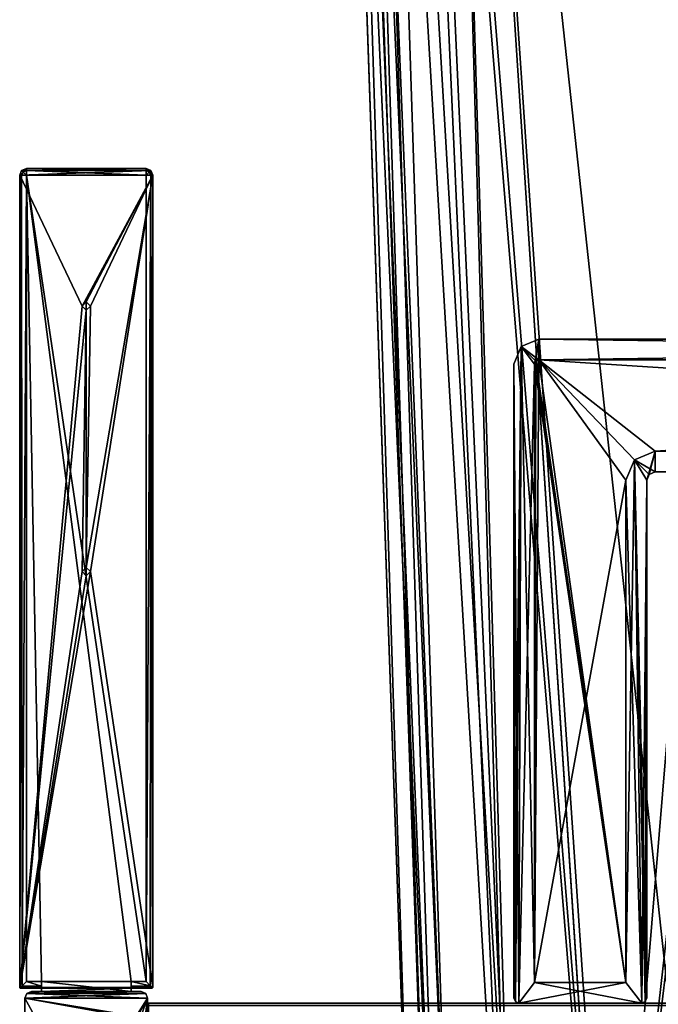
# Model space of a CAD drawing. Header units: millimetres. Extents: x -294 to 294, y -42 to 416.
# Tile 52 of 256: x -268 to -191, y 69 to 188. Entities that reach past the tile are written whole.
import ezdxf

# ---------------------------------------------------------------- set-up
doc = ezdxf.new("R2010")
doc.units = ezdxf.units.MM
doc.header["$LTSCALE"] = 65.185185
for name, color, linetype in [('11', 7, 'CONTINUOUS'), ('12', 7, 'CONTINUOUS'), ('1416', 7, 'CONTINUOUS'), ('1437', 7, 'CONTINUOUS'), ('1438', 7, 'CONTINUOUS'), ('1448', 7, 'CONTINUOUS'), ('1479', 7, 'CONTINUOUS'), ('1536', 7, 'CONTINUOUS'), ('1557', 7, 'CONTINUOUS'), ('1565', 7, 'CONTINUOUS'), ('1566', 7, 'CONTINUOUS'), ('1574', 7, 'CONTINUOUS'), ('18', 7, 'CONTINUOUS'), ('180', 7, 'CONTINUOUS'), ('181', 7, 'CONTINUOUS'), ('182', 7, 'CONTINUOUS'), ('183', 7, 'CONTINUOUS'), ('184', 7, 'CONTINUOUS'), ('185', 7, 'CONTINUOUS'), ('186', 7, 'CONTINUOUS'), ('187', 7, 'CONTINUOUS'), ('188', 7, 'CONTINUOUS'), ('189', 7, 'CONTINUOUS'), ('19', 7, 'CONTINUOUS'), ('190', 7, 'CONTINUOUS'), ('191', 7, 'CONTINUOUS'), ('192', 7, 'CONTINUOUS'), ('193', 7, 'CONTINUOUS'), ('194', 7, 'CONTINUOUS'), ('195', 7, 'CONTINUOUS'), ('196', 7, 'CONTINUOUS'), ('197', 7, 'CONTINUOUS'), ('198', 7, 'CONTINUOUS'), ('199', 7, 'CONTINUOUS'), ('20', 7, 'CONTINUOUS'), ('200', 7, 'CONTINUOUS'), ('201', 7, 'CONTINUOUS'), ('202', 7, 'CONTINUOUS'), ('207', 7, 'CONTINUOUS'), ('21', 7, 'CONTINUOUS'), ('22', 7, 'CONTINUOUS'), ('23', 7, 'CONTINUOUS'), ('24', 7, 'CONTINUOUS'), ('243', 7, 'CONTINUOUS'), ('245', 7, 'CONTINUOUS'), ('293', 7, 'CONTINUOUS'), ('294', 7, 'CONTINUOUS'), ('295', 7, 'CONTINUOUS'), ('296', 7, 'CONTINUOUS'), ('299', 7, 'CONTINUOUS'), ('300', 7, 'CONTINUOUS'), ('32', 7, 'CONTINUOUS'), ('33', 7, 'CONTINUOUS'), ('34', 7, 'CONTINUOUS'), ('35', 7, 'CONTINUOUS'), ('36', 7, 'CONTINUOUS'), ('37', 7, 'CONTINUOUS'), ('38', 7, 'CONTINUOUS'), ('39', 7, 'CONTINUOUS'), ('40', 7, 'CONTINUOUS'), ('46', 7, 'CONTINUOUS'), ('47', 7, 'CONTINUOUS'), ('48', 7, 'CONTINUOUS'), ('49', 7, 'CONTINUOUS'), ('50', 7, 'CONTINUOUS'), ('51', 7, 'CONTINUOUS'), ('52', 7, 'CONTINUOUS'), ('53', 7, 'CONTINUOUS'), ('54', 7, 'CONTINUOUS'), ('60', 7, 'CONTINUOUS'), ('61', 7, 'CONTINUOUS'), ('8', 7, 'CONTINUOUS'), ('9', 7, 'CONTINUOUS')]:
    doc.layers.add(name, color=color, linetype=linetype)

msp = doc.modelspace()

# ---------------------------------------------------------------- linework, layer by layer
at = {"layer": '11', "color": 250, "linetype": 'Continuous', "true_color": 0x404040}
for points in [[(-252, 69, -446), (-252, 69, -432.59), (252, 69, -432.59), (-252, 69, -446)], [(-252, 69, -446), (252, 69, -432.59), (252, 69, -446), (-252, 69, -446)]]:
    msp.add_3dface(points, dxfattribs=at)
at = {"layer": '12', "color": 250, "linetype": 'Continuous', "true_color": 0x404040}
for points in [[(-252, 68.71, -446.71), (-252, 69, -446), (252, 68.71, -446.71), (-252, 68.71, -446.71)], [(-252, 69, -446), (252, 69, -446), (252, 68.71, -446.71), (-252, 69, -446)]]:
    msp.add_3dface(points, dxfattribs=at)
at = {"layer": '1416', "linetype": 'Continuous'}
for points in [[(-38.16, 324, -331.45), (-216.84, 324, -331.45), (-198.19, 38.79, -321.49), (-38.16, 324, -331.45)], [(-197.43, 38.79, -321.49), (-38.16, 324, -331.45), (-198.19, 38.79, -321.49), (-197.43, 38.79, -321.49)], [(-38.16, 324, -331.45), (-197.43, 38.79, -321.49), (-57.57, 38.79, -321.49), (-38.16, 324, -331.45)]]:
    msp.add_3dface(points, dxfattribs=at)
at = {"layer": '1437', "linetype": 'Continuous'}
for points in [[(-216.84, 324, -15.55), (-38.16, 324, -15.55), (-56.81, 38.79, -25.51), (-216.84, 324, -15.55)], [(-198.19, 38.79, -25.51), (-216.84, 324, -15.55), (-197.43, 38.79, -25.51), (-198.19, 38.79, -25.51)], [(-197.43, 38.79, -25.51), (-216.84, 324, -15.55), (-57.57, 38.79, -25.51), (-197.43, 38.79, -25.51)], [(-57.57, 38.79, -25.51), (-216.84, 324, -15.55), (-56.81, 38.79, -25.51), (-57.57, 38.79, -25.51)]]:
    msp.add_3dface(points, dxfattribs=at)
at = {"layer": '1438', "linetype": 'Continuous'}
for points in [[(-228.45, 324, -27.16), (-227.57, 324, -22.71), (-218.49, 38.79, -45.81), (-228.45, 324, -27.16)], [(-227.57, 324, -22.71), (-225.06, 324, -18.95), (-215.77, 38.65, -35.66), (-227.57, 324, -22.71)], [(-218.49, 38.79, -45.81), (-227.57, 324, -22.71), (-215.77, 38.65, -35.66), (-218.49, 38.79, -45.81)], [(-225.06, 324, -18.95), (-221.29, 324, -16.43), (-208.34, 38.65, -28.23), (-225.06, 324, -18.95)], [(-215.77, 38.65, -35.66), (-225.06, 324, -18.95), (-208.34, 38.65, -28.23), (-215.77, 38.65, -35.66)], [(-221.29, 324, -16.43), (-216.84, 324, -15.55), (-208.34, 38.65, -28.23), (-221.29, 324, -16.43)], [(-216.84, 324, -15.55), (-198.19, 38.79, -25.51), (-208.34, 38.65, -28.23), (-216.84, 324, -15.55)]]:
    msp.add_3dface(points, dxfattribs=at)
at = {"layer": '1448', "linetype": 'Continuous'}
for points in [[(-228.45, 324, -319.84), (-228.45, 324, -27.16), (-218.49, 38.79, -45.81), (-228.45, 324, -319.84)], [(-228.45, 324, -319.84), (-218.49, 38.79, -45.81), (-218.49, 38.79, -46.57), (-228.45, 324, -319.84)], [(-228.45, 324, -319.84), (-218.49, 38.79, -46.57), (-218.49, 38.79, -300.43), (-228.45, 324, -319.84)], [(-218.49, 38.79, -301.19), (-228.45, 324, -319.84), (-218.49, 38.79, -300.43), (-218.49, 38.79, -301.19)]]:
    msp.add_3dface(points, dxfattribs=at)
at = {"layer": '1479', "linetype": 'Continuous'}
for points in [[(-227.57, 324, -324.28), (-228.45, 324, -319.84), (-215.77, 38.65, -311.34), (-227.57, 324, -324.28)], [(-228.45, 324, -319.84), (-218.49, 38.79, -301.19), (-215.77, 38.65, -311.34), (-228.45, 324, -319.84)], [(-225.06, 324, -328.05), (-227.57, 324, -324.28), (-215.77, 38.65, -311.34), (-225.06, 324, -328.05)], [(-221.28, 324, -330.57), (-225.06, 324, -328.05), (-208.34, 38.65, -318.77), (-221.28, 324, -330.57)], [(-225.06, 324, -328.05), (-215.77, 38.65, -311.34), (-208.34, 38.65, -318.77), (-225.06, 324, -328.05)], [(-216.84, 324, -331.45), (-221.28, 324, -330.57), (-198.19, 38.79, -321.49), (-216.84, 324, -331.45)], [(-198.19, 38.79, -321.49), (-221.28, 324, -330.57), (-208.34, 38.65, -318.77), (-198.19, 38.79, -321.49)]]:
    msp.add_3dface(points, dxfattribs=at)
at = {"layer": '1536', "linetype": 'Continuous'}
for points in [[(-171.25, 322, -13.62), (-216.71, 322, -13.62), (-196.63, 15, -24.34), (-171.25, 322, -13.62)], [(-171.25, 322, -13.62), (-196.63, 15, -24.34), (-171.25, 239, -16.51), (-171.25, 322, -13.62)], [(-183.49, 15, -24.34), (-38.29, 322, -13.62), (-196.63, 15, -24.34), (-183.49, 15, -24.34)], [(-196.63, 15, -24.34), (-38.29, 322, -13.62), (-83.75, 239, -16.51), (-196.63, 15, -24.34)], [(-171.25, 239, -16.51), (-196.63, 15, -24.34), (-169.75, 239, -16.51), (-171.25, 239, -16.51)], [(-169.75, 239, -16.51), (-196.63, 15, -24.34), (-85.25, 239, -16.51), (-169.75, 239, -16.51)], [(-85.25, 239, -16.51), (-196.63, 15, -24.34), (-83.75, 239, -16.51), (-85.25, 239, -16.51)]]:
    msp.add_3dface(points, dxfattribs=at)
at = {"layer": '1557', "linetype": 'Continuous'}
for points in [[(-216.71, 322, -333.38), (-171.25, 239, -330.49), (-58.37, 15, -322.66), (-216.71, 322, -333.38)], [(-196.63, 15, -322.66), (-216.71, 322, -333.38), (-183.49, 15, -322.66), (-196.63, 15, -322.66)], [(-183.49, 15, -322.66), (-216.71, 322, -333.38), (-71.51, 15, -322.66), (-183.49, 15, -322.66)], [(-71.51, 15, -322.66), (-216.71, 322, -333.38), (-58.37, 15, -322.66), (-71.51, 15, -322.66)]]:
    msp.add_3dface(points, dxfattribs=at)
at = {"layer": '1565', "linetype": 'Continuous'}
for points in [[(-230.38, 322, -319.71), (-229.35, 322, -324.95), (-219.66, 15, -299.63), (-230.38, 322, -319.71)], [(-229.35, 322, -324.95), (-226.39, 322, -329.38), (-216.58, 15, -311.15), (-229.35, 322, -324.95)], [(-219.66, 15, -299.63), (-229.35, 322, -324.95), (-216.58, 15, -311.15), (-219.66, 15, -299.63)], [(-226.39, 322, -329.38), (-221.95, 322, -332.34), (-208.16, 15, -319.58), (-226.39, 322, -329.38)], [(-216.58, 15, -311.15), (-226.39, 322, -329.38), (-208.16, 15, -319.58), (-216.58, 15, -311.15)], [(-221.95, 322, -332.34), (-216.71, 322, -333.38), (-208.16, 15, -319.58), (-221.95, 322, -332.34)], [(-216.71, 322, -333.38), (-196.63, 15, -322.66), (-208.16, 15, -319.58), (-216.71, 322, -333.38)]]:
    msp.add_3dface(points, dxfattribs=at)
at = {"layer": '1566', "linetype": 'Continuous'}
for points in [[(-230.38, 322, -27.29), (-227.49, 239, -72.75), (-219.66, 15, -60.51), (-230.38, 322, -27.29)], [(-219.66, 15, -47.37), (-230.38, 322, -27.29), (-219.66, 15, -60.51), (-219.66, 15, -47.37)], [(-230.38, 322, -274.25), (-230.38, 322, -319.71), (-219.66, 15, -299.63), (-230.38, 322, -274.25)], [(-230.38, 322, -274.25), (-219.66, 15, -299.63), (-227.49, 239, -274.25), (-230.38, 322, -274.25)], [(-227.49, 239, -74.25), (-219.66, 15, -299.63), (-227.49, 239, -72.75), (-227.49, 239, -74.25)], [(-219.66, 15, -299.63), (-227.49, 239, -74.25), (-227.49, 239, -272.75), (-219.66, 15, -299.63)], [(-227.49, 239, -72.75), (-219.66, 15, -299.63), (-219.66, 15, -286.49), (-227.49, 239, -72.75)], [(-227.49, 239, -274.25), (-219.66, 15, -299.63), (-227.49, 239, -272.75), (-227.49, 239, -274.25)], [(-219.66, 15, -60.51), (-227.49, 239, -72.75), (-219.66, 15, -286.49), (-219.66, 15, -60.51)]]:
    msp.add_3dface(points, dxfattribs=at)
at = {"layer": '1574', "linetype": 'Continuous'}
for points in [[(-229.35, 322, -22.06), (-230.38, 322, -27.29), (-216.58, 15, -35.84), (-229.35, 322, -22.06)], [(-230.38, 322, -27.29), (-219.66, 15, -47.37), (-216.58, 15, -35.84), (-230.38, 322, -27.29)], [(-226.39, 322, -17.62), (-229.35, 322, -22.06), (-216.58, 15, -35.84), (-226.39, 322, -17.62)], [(-221.95, 322, -14.65), (-226.39, 322, -17.62), (-208.16, 15, -27.42), (-221.95, 322, -14.65)], [(-208.16, 15, -27.42), (-226.39, 322, -17.62), (-216.58, 15, -35.84), (-208.16, 15, -27.42)], [(-216.71, 322, -13.62), (-221.95, 322, -14.65), (-196.63, 15, -24.34), (-216.71, 322, -13.62)], [(-196.63, 15, -24.34), (-221.95, 322, -14.65), (-208.16, 15, -27.42), (-196.63, 15, -24.34)]]:
    msp.add_3dface(points, dxfattribs=at)
at = {"layer": '18', "color": 250, "linetype": 'Continuous', "true_color": 0x404040}
for points in [[(-194.5, 132, -440.55), (-194.5, 132, -446.3), (-194.5, 71.5, -446.3), (-194.5, 132, -440.55)], [(-194.5, 71.5, -440.55), (-194.5, 132, -440.55), (-194.5, 71.5, -446.3), (-194.5, 71.5, -440.55)]]:
    msp.add_3dface(points, dxfattribs=at)
at = {"layer": '180', "color": 250, "linetype": 'Continuous', "true_color": 0x404040}
for points in [[(-267.28, 169.33), (-267.51, 168.76), (-251.72, 169.33), (-267.28, 169.33)], [(-251.72, 169.33), (-267.51, 168.76), (-251.49, 168.76), (-251.72, 169.33)], [(-267.51, 168.76), (-267.51, 70.9), (-260, 153), (-267.51, 168.76)], [(-251.49, 168.76), (-267.51, 168.76), (-260, 153), (-251.49, 168.76)], [(-266.71, 169.56), (-267.28, 169.33), (-252.29, 169.56), (-266.71, 169.56)], [(-252.29, 169.56), (-267.28, 169.33), (-251.72, 169.33), (-252.29, 169.56)], [(-259.5, 153.5), (-251.49, 168.76), (-260, 153), (-259.5, 153.5)], [(-259, 153), (-251.49, 168.76), (-259.5, 153.5), (-259, 153)], [(-251.49, 168.76), (-259, 153), (-259.5, 121.5), (-251.49, 168.76)], [(-259, 121), (-251.49, 168.76), (-259.5, 121.5), (-259, 121)], [(-251.49, 70.9), (-251.49, 168.76), (-259, 121), (-251.49, 70.9)], [(-260, 153), (-267.51, 70.9), (-259.5, 152.5), (-260, 153)], [(-259.5, 152.5), (-267.51, 70.9), (-260, 121), (-259.5, 152.5)], [(-259.5, 121.5), (-259.5, 152.5), (-260, 121), (-259.5, 121.5)], [(-259, 153), (-259.5, 152.5), (-259.5, 121.5), (-259, 153)], [(-267.51, 70.9), (-251.49, 70.9), (-259, 121), (-267.51, 70.9)], [(-267.51, 70.9), (-259, 121), (-259.5, 120.5), (-267.51, 70.9)], [(-260, 121), (-267.51, 70.9), (-259.5, 120.5), (-260, 121)], [(-267.51, 70.9), (-267.48, 70.83), (-251.49, 70.9), (-267.51, 70.9)], [(-251.49, 70.9), (-267.48, 70.83), (-251.52, 70.83), (-251.49, 70.9)], [(-267.48, 70.83), (-267.41, 70.8), (-251.52, 70.83), (-267.48, 70.83)], [(-267.41, 70.8), (-264.9, 70.8), (-251.52, 70.83), (-267.41, 70.8)], [(-252.1, 69.6), (-252.33, 70.17), (-266.9, 69.6), (-252.1, 69.6)], [(-266.9, 69.6), (-252.33, 70.17), (-266.67, 70.17), (-266.9, 69.6)], [(-264.9, 70.4), (-266.1, 70.4), (-266.67, 70.17), (-264.9, 70.4)], [(-254.1, 70.4), (-264.9, 70.4), (-266.67, 70.17), (-254.1, 70.4)], [(-252.9, 70.4), (-254.1, 70.4), (-266.67, 70.17), (-252.9, 70.4)], [(-252.33, 70.17), (-252.9, 70.4), (-266.67, 70.17), (-252.33, 70.17)], [(-251.52, 70.83), (-264.9, 70.8), (-254.1, 70.8), (-251.52, 70.83)], [(-264.9, 70.8), (-264.9, 70.4), (-254.1, 70.8), (-264.9, 70.8)], [(-254.1, 70.8), (-264.9, 70.4), (-254.1, 70.4), (-254.1, 70.8)], [(-251.59, 70.8), (-251.52, 70.83), (-254.1, 70.8), (-251.59, 70.8)], [(-266.9, 28.8), (-252.1, 69.6), (-259, 57), (-266.9, 28.8)], [(-252.1, 69.6), (-266.9, 28.8), (-259.5, 7.5), (-252.1, 69.6)], [(-252.1, 69.6), (-266.9, 69.6), (-260, 57), (-252.1, 69.6)], [(-266.9, 69.6), (-266.9, 28.8), (-260, 57), (-266.9, 69.6)], [(-259.5, 57.5), (-252.1, 69.6), (-260, 57), (-259.5, 57.5)], [(-259, 57), (-252.1, 69.6), (-259.5, 57.5), (-259, 57)], [(-259, 7), (-252.1, 69.6), (-259.5, 7.5), (-259, 7)], [(-252.6, 5.82), (-252.1, 69.6), (-259, 7), (-252.6, 5.82)], [(-252.1, 5.82), (-252.1, 69.6), (-252.6, 5.82), (-252.1, 5.82)]]:
    msp.add_3dface(points, dxfattribs=at)
at = {"layer": '181', "color": 250, "linetype": 'Continuous', "true_color": 0x404040}
for points in [[(-266.1, 70.4), (-264.9, 70.4), (-264.9, 70.4, -18.5), (-266.1, 70.4)], [(-266.1, 70.4), (-264.9, 70.4, -18.5), (-252.9, 70.4, -447), (-266.1, 70.4)], [(-266.1, 70.4, -447), (-266.1, 70.4), (-252.9, 70.4, -447), (-266.1, 70.4, -447)], [(-264.9, 70.4, -18.5), (-254.1, 70.4, -18.5), (-252.9, 70.4, -447), (-264.9, 70.4, -18.5)], [(-254.1, 70.4), (-252.9, 70.4), (-252.9, 70.4, -447), (-254.1, 70.4)], [(-254.1, 70.4, -18.5), (-254.1, 70.4), (-252.9, 70.4, -447), (-254.1, 70.4, -18.5)]]:
    msp.add_3dface(points, dxfattribs=at)
at = {"layer": '182', "color": 250, "linetype": 'Continuous', "true_color": 0x404040}
for points in [[(-254.1, 71.6, -18.5), (-264.9, 71.6, -18.5), (-266.71, 168.76, -18.5), (-254.1, 71.6, -18.5)], [(-266.71, 168.76, -18.5), (-264.9, 71.6, -18.5), (-266.71, 71.6, -18.5), (-266.71, 168.76, -18.5)], [(-252.29, 71.6, -18.5), (-254.1, 71.6, -18.5), (-266.71, 168.76, -18.5), (-252.29, 71.6, -18.5)], [(-252.29, 168.76, -18.5), (-252.29, 71.6, -18.5), (-266.71, 168.76, -18.5), (-252.29, 168.76, -18.5)], [(-254.1, 70.4, -18.5), (-264.9, 70.4, -18.5), (-264.9, 71.6, -18.5), (-254.1, 70.4, -18.5)], [(-254.1, 70.4, -18.5), (-264.9, 71.6, -18.5), (-254.1, 71.6, -18.5), (-254.1, 70.4, -18.5)]]:
    msp.add_3dface(points, dxfattribs=at)
at = {"layer": '183', "color": 250, "linetype": 'Continuous', "true_color": 0x404040}
for points in [[(-267.22, 71.09, -18.31), (-266.71, 71.6, -18.5), (-264.9, 71.03, -18.27), (-267.22, 71.09, -18.31)], [(-266.71, 71.6, -18.5), (-264.9, 71.6, -18.5), (-264.9, 71.03, -18.27), (-266.71, 71.6, -18.5)], [(-267.48, 70.83, -17.91), (-267.22, 71.09, -18.31), (-264.9, 71.03, -18.27), (-267.48, 70.83, -17.91)], [(-264.9, 70.8, -17.7), (-267.48, 70.83, -17.91), (-264.9, 71.03, -18.27), (-264.9, 70.8, -17.7)], [(-267.45, 70.81, -17.81), (-267.48, 70.83, -17.91), (-264.9, 70.8, -17.7), (-267.45, 70.81, -17.81)], [(-267.41, 70.8, -17.7), (-267.45, 70.81, -17.81), (-264.9, 70.8, -17.7), (-267.41, 70.8, -17.7)]]:
    msp.add_3dface(points, dxfattribs=at)
at = {"layer": '184', "color": 250, "linetype": 'Continuous', "true_color": 0x404040}
for points in [[(-267.51, 168.76, -17.7), (-267.28, 168.76, -18.27), (-267.51, 70.9, -17.7), (-267.51, 168.76, -17.7)], [(-267.51, 70.9, -17.7), (-267.28, 168.76, -18.27), (-267.5, 70.86, -17.81), (-267.51, 70.9, -17.7)], [(-267.28, 168.76, -18.27), (-267.48, 70.83, -17.91), (-267.5, 70.86, -17.81), (-267.28, 168.76, -18.27)], [(-267.22, 71.09, -18.31), (-267.48, 70.83, -17.91), (-267.28, 168.76, -18.27), (-267.22, 71.09, -18.31)], [(-266.71, 168.76, -18.5), (-267.22, 71.09, -18.31), (-267.28, 168.76, -18.27), (-266.71, 168.76, -18.5)], [(-266.71, 168.76, -18.5), (-266.71, 71.6, -18.5), (-267.22, 71.09, -18.31), (-266.71, 168.76, -18.5)]]:
    msp.add_3dface(points, dxfattribs=at)
at = {"layer": '185', "color": 250, "linetype": 'Continuous', "true_color": 0x404040}
for points in [[(-267.48, 70.83), (-267.51, 70.9), (-267.5, 70.86, -17.81), (-267.48, 70.83)], [(-267.51, 70.9), (-267.51, 70.9, -17.7), (-267.5, 70.86, -17.81), (-267.51, 70.9)], [(-267.48, 70.83, -17.91), (-267.48, 70.83), (-267.5, 70.86, -17.81), (-267.48, 70.83, -17.91)], [(-267.41, 70.8), (-267.48, 70.83), (-267.41, 70.8, -17.7), (-267.41, 70.8)], [(-267.48, 70.83), (-267.48, 70.83, -17.91), (-267.45, 70.81, -17.81), (-267.48, 70.83)], [(-267.48, 70.83), (-267.45, 70.81, -17.81), (-267.41, 70.8, -17.7), (-267.48, 70.83)]]:
    msp.add_3dface(points, dxfattribs=at)
at = {"layer": '186', "color": 250, "linetype": 'Continuous', "true_color": 0x404040}
for points in [[(-267.51, 70.9), (-267.51, 168.76), (-267.51, 70.9, -17.7), (-267.51, 70.9)], [(-267.51, 168.76), (-267.51, 168.76, -17.7), (-267.51, 70.9, -17.7), (-267.51, 168.76)]]:
    msp.add_3dface(points, dxfattribs=at)
at = {"layer": '187', "color": 250, "linetype": 'Continuous', "true_color": 0x404040}
for points in [[(-267.51, 168.76), (-267.28, 169.33), (-267.51, 168.76, -17.7), (-267.51, 168.76)], [(-267.51, 168.76, -17.7), (-267.28, 169.33), (-267.28, 169.33, -17.7), (-267.51, 168.76, -17.7)], [(-267.28, 169.33), (-266.71, 169.56), (-267.28, 169.33, -17.7), (-267.28, 169.33)], [(-266.71, 169.56), (-266.71, 169.56, -17.7), (-267.28, 169.33, -17.7), (-266.71, 169.56)]]:
    msp.add_3dface(points, dxfattribs=at)
at = {"layer": '188', "color": 250, "linetype": 'Continuous', "true_color": 0x404040}
for points in [[(-266.71, 169.56), (-252.29, 169.56), (-252.29, 169.56, -17.7), (-266.71, 169.56)], [(-266.71, 169.56, -17.7), (-266.71, 169.56), (-252.29, 169.56, -17.7), (-266.71, 169.56, -17.7)]]:
    msp.add_3dface(points, dxfattribs=at)
at = {"layer": '189', "color": 250, "linetype": 'Continuous', "true_color": 0x404040}
for points in [[(-266.71, 169.56, -17.7), (-252.29, 169.56, -17.7), (-252.29, 169.33, -18.27), (-266.71, 169.56, -17.7)], [(-266.71, 169.56, -17.7), (-252.29, 169.33, -18.27), (-266.71, 169.33, -18.27), (-266.71, 169.56, -17.7)], [(-252.29, 168.76, -18.5), (-266.71, 168.76, -18.5), (-266.71, 169.33, -18.27), (-252.29, 168.76, -18.5)], [(-252.29, 169.33, -18.27), (-252.29, 168.76, -18.5), (-266.71, 169.33, -18.27), (-252.29, 169.33, -18.27)]]:
    msp.add_3dface(points, dxfattribs=at)
at = {"layer": '19', "color": 250, "linetype": 'Continuous', "true_color": 0x404040}
for points in [[(-207.12, 148.12, -446.3), (-205, 149, -446.3), (-205.5, 146, -446.3), (-207.12, 148.12, -446.3)], [(-205.5, 146, -446.3), (-205, 149, -446.3), (-205.35, 146.35, -446.3), (-205.5, 146, -446.3)], [(-205.35, 146.35, -446.3), (-205, 149, -446.3), (-205, 146.5, -446.3), (-205.35, 146.35, -446.3)], [(-205, 149, -446.3), (-20, 149, -446.3), (-205, 146.5, -446.3), (-205, 149, -446.3)], [(-205, 146.5, -446.3), (-20, 149, -446.3), (-20, 146.5, -446.3), (-205, 146.5, -446.3)], [(-207.82, 69.18, -446.3), (-208, 69.6, -446.3), (-207.12, 148.12, -446.3), (-207.82, 69.18, -446.3)], [(-207.12, 148.12, -446.3), (-208, 69.6, -446.3), (-208, 146, -446.3), (-207.12, 148.12, -446.3)], [(-207.4, 69, -446.3), (-207.82, 69.18, -446.3), (-207.12, 148.12, -446.3), (-207.4, 69, -446.3)], [(-207.4, 69, -446.3), (-207.12, 148.12, -446.3), (-205.5, 146, -446.3), (-207.4, 69, -446.3)], [(-205.5, 71.5, -446.3), (-207.4, 69, -446.3), (-205.5, 146, -446.3), (-205.5, 71.5, -446.3)], [(-191, 135.5, -446.3), (-192, 132, -446.3), (-193.47, 134.47, -446.3), (-191, 135.5, -446.3)], [(-191.71, 132.71, -446.3), (-192, 132, -446.3), (-191, 135.5, -446.3), (-191.71, 132.71, -446.3)], [(-191, 133, -446.3), (-191.71, 132.71, -446.3), (-191, 135.5, -446.3), (-191, 133, -446.3)], [(-34, 133, -446.3), (-191, 133, -446.3), (-34, 135.5, -446.3), (-34, 133, -446.3)], [(-34, 135.5, -446.3), (-191, 133, -446.3), (-191, 135.5, -446.3), (-34, 135.5, -446.3)], [(-194.5, 71.5, -446.3), (-194.5, 132, -446.3), (-193.47, 134.47, -446.3), (-194.5, 71.5, -446.3)], [(-192.6, 69, -446.3), (-194.5, 71.5, -446.3), (-193.47, 134.47, -446.3), (-192.6, 69, -446.3)], [(-192, 132, -446.3), (-192.6, 69, -446.3), (-193.47, 134.47, -446.3), (-192, 132, -446.3)], [(-192.18, 69.18, -446.3), (-192.6, 69, -446.3), (-192, 132, -446.3), (-192.18, 69.18, -446.3)], [(-192, 69.6, -446.3), (-192.18, 69.18, -446.3), (-192, 132, -446.3), (-192, 69.6, -446.3)], [(-207.4, 69, -446.3), (-194.5, 71.5, -446.3), (-192.6, 69, -446.3), (-207.4, 69, -446.3)], [(-194.5, 71.5, -446.3), (-207.4, 69, -446.3), (-205.5, 71.5, -446.3), (-194.5, 71.5, -446.3)]]:
    msp.add_3dface(points, dxfattribs=at)
at = {"layer": '190', "color": 250, "linetype": 'Continuous', "true_color": 0x404040}
for points in [[(-252.29, 169.33, -18.27), (-252.29, 169.56, -17.7), (-251.91, 169.14, -18.29), (-252.29, 169.33, -18.27)], [(-251.91, 169.14, -18.29), (-252.29, 169.56, -17.7), (-251.72, 169.33, -17.7), (-251.91, 169.14, -18.29)], [(-252.29, 168.76, -18.5), (-252.29, 169.33, -18.27), (-251.91, 169.14, -18.29), (-252.29, 168.76, -18.5)], [(-252.29, 168.76, -18.5), (-251.91, 169.14, -18.29), (-251.72, 168.76, -18.27), (-252.29, 168.76, -18.5)], [(-251.91, 169.14, -18.29), (-251.72, 169.33, -17.7), (-251.72, 168.76, -18.27), (-251.91, 169.14, -18.29)], [(-251.72, 169.33, -17.7), (-251.49, 168.76, -17.7), (-251.72, 168.76, -18.27), (-251.72, 169.33, -17.7)]]:
    msp.add_3dface(points, dxfattribs=at)
at = {"layer": '191', "color": 250, "linetype": 'Continuous', "true_color": 0x404040}
for points in [[(-252.29, 169.56), (-251.72, 169.33), (-251.72, 169.33, -17.7), (-252.29, 169.56)], [(-252.29, 169.56, -17.7), (-252.29, 169.56), (-251.72, 169.33, -17.7), (-252.29, 169.56, -17.7)], [(-251.72, 169.33), (-251.49, 168.76), (-251.72, 169.33, -17.7), (-251.72, 169.33)], [(-251.72, 169.33, -17.7), (-251.49, 168.76), (-251.49, 168.76, -17.7), (-251.72, 169.33, -17.7)]]:
    msp.add_3dface(points, dxfattribs=at)
at = {"layer": '192', "color": 250, "linetype": 'Continuous', "true_color": 0x404040}
for points in [[(-251.49, 168.76), (-251.49, 70.9), (-251.49, 168.76, -17.7), (-251.49, 168.76)], [(-251.49, 168.76, -17.7), (-251.49, 70.9), (-251.49, 70.9, -17.7), (-251.49, 168.76, -17.7)]]:
    msp.add_3dface(points, dxfattribs=at)
at = {"layer": '193', "color": 250, "linetype": 'Continuous', "true_color": 0x404040}
for points in [[(-252.29, 71.6, -18.5), (-252.29, 168.76, -18.5), (-251.72, 168.76, -18.27), (-252.29, 71.6, -18.5)], [(-252.29, 71.6, -18.5), (-251.72, 168.76, -18.27), (-251.78, 71.09, -18.31), (-252.29, 71.6, -18.5)], [(-251.78, 71.09, -18.31), (-251.72, 168.76, -18.27), (-251.52, 70.83, -17.91), (-251.78, 71.09, -18.31)], [(-251.72, 168.76, -18.27), (-251.49, 168.76, -17.7), (-251.52, 70.83, -17.91), (-251.72, 168.76, -18.27)], [(-251.52, 70.83, -17.91), (-251.49, 168.76, -17.7), (-251.5, 70.86, -17.81), (-251.52, 70.83, -17.91)], [(-251.49, 168.76, -17.7), (-251.49, 70.9, -17.7), (-251.5, 70.86, -17.81), (-251.49, 168.76, -17.7)]]:
    msp.add_3dface(points, dxfattribs=at)
at = {"layer": '194', "color": 250, "linetype": 'Continuous', "true_color": 0x404040}
for points in [[(-251.52, 70.83), (-251.59, 70.8), (-251.55, 70.81, -17.81), (-251.52, 70.83)], [(-251.55, 70.81, -17.81), (-251.59, 70.8), (-251.59, 70.8, -17.7), (-251.55, 70.81, -17.81)], [(-251.52, 70.83, -17.91), (-251.52, 70.83), (-251.55, 70.81, -17.81), (-251.52, 70.83, -17.91)], [(-251.49, 70.9), (-251.52, 70.83), (-251.49, 70.9, -17.7), (-251.49, 70.9)], [(-251.49, 70.9, -17.7), (-251.52, 70.83), (-251.5, 70.86, -17.81), (-251.49, 70.9, -17.7)], [(-251.52, 70.83), (-251.52, 70.83, -17.91), (-251.5, 70.86, -17.81), (-251.52, 70.83)]]:
    msp.add_3dface(points, dxfattribs=at)
at = {"layer": '195', "color": 250, "linetype": 'Continuous', "true_color": 0x404040}
for points in [[(-254.1, 71.6, -18.5), (-252.29, 71.6, -18.5), (-251.78, 71.09, -18.31), (-254.1, 71.6, -18.5)], [(-254.1, 71.6, -18.5), (-251.78, 71.09, -18.31), (-254.1, 71.03, -18.27), (-254.1, 71.6, -18.5)], [(-251.78, 71.09, -18.31), (-251.52, 70.83, -17.91), (-254.1, 71.03, -18.27), (-251.78, 71.09, -18.31)], [(-251.52, 70.83, -17.91), (-251.55, 70.81, -17.81), (-254.1, 71.03, -18.27), (-251.52, 70.83, -17.91)], [(-251.55, 70.81, -17.81), (-251.59, 70.8, -17.7), (-254.1, 71.03, -18.27), (-251.55, 70.81, -17.81)], [(-251.59, 70.8, -17.7), (-254.1, 70.8, -17.7), (-254.1, 71.03, -18.27), (-251.59, 70.8, -17.7)]]:
    msp.add_3dface(points, dxfattribs=at)
at = {"layer": '196', "color": 250, "linetype": 'Continuous', "true_color": 0x404040}
for points in [[(-251.59, 70.8), (-254.1, 70.8), (-254.1, 70.8, -17.7), (-251.59, 70.8)], [(-251.59, 70.8, -17.7), (-251.59, 70.8), (-254.1, 70.8, -17.7), (-251.59, 70.8, -17.7)]]:
    msp.add_3dface(points, dxfattribs=at)
at = {"layer": '197', "color": 250, "linetype": 'Continuous', "true_color": 0x404040}
for points in [[(-254.1, 70.4, -18.5), (-254.1, 71.6, -18.5), (-254.1, 71.03, -18.27), (-254.1, 70.4, -18.5)], [(-254.1, 70.8, -17.7), (-254.1, 70.4, -18.5), (-254.1, 71.03, -18.27), (-254.1, 70.8, -17.7)], [(-254.1, 70.8), (-254.1, 70.4), (-254.1, 70.4, -18.5), (-254.1, 70.8)], [(-254.1, 70.8), (-254.1, 70.4, -18.5), (-254.1, 70.8, -17.7), (-254.1, 70.8)]]:
    msp.add_3dface(points, dxfattribs=at)
at = {"layer": '198', "color": 250, "linetype": 'Continuous', "true_color": 0x404040}
for points in [[(-267.51, 168.76, -17.7), (-267.28, 169.33, -17.7), (-267.09, 169.14, -18.29), (-267.51, 168.76, -17.7)], [(-267.28, 168.76, -18.27), (-267.51, 168.76, -17.7), (-267.09, 169.14, -18.29), (-267.28, 168.76, -18.27)], [(-267.28, 169.33, -17.7), (-266.71, 169.56, -17.7), (-266.71, 169.33, -18.27), (-267.28, 169.33, -17.7)], [(-267.28, 169.33, -17.7), (-266.71, 169.33, -18.27), (-267.09, 169.14, -18.29), (-267.28, 169.33, -17.7)], [(-266.71, 168.76, -18.5), (-267.28, 168.76, -18.27), (-267.09, 169.14, -18.29), (-266.71, 168.76, -18.5)], [(-266.71, 169.33, -18.27), (-266.71, 168.76, -18.5), (-267.09, 169.14, -18.29), (-266.71, 169.33, -18.27)]]:
    msp.add_3dface(points, dxfattribs=at)
at = {"layer": '199', "color": 250, "linetype": 'Continuous', "true_color": 0x404040}
for points in [[(-264.9, 70.8), (-267.41, 70.8), (-267.41, 70.8, -17.7), (-264.9, 70.8)], [(-264.9, 70.8), (-267.41, 70.8, -17.7), (-264.9, 70.8, -17.7), (-264.9, 70.8)]]:
    msp.add_3dface(points, dxfattribs=at)
at = {"layer": '20', "color": 250, "linetype": 'Continuous', "true_color": 0x404040}
for points in [[(-208, 69.6, -446.3), (-207.82, 69.18, -446.3), (-208, 69.6, -432.3), (-208, 69.6, -446.3)], [(-208, 69.6, -432.3), (-207.82, 69.18, -446.3), (-207.82, 69.18, -432.3), (-208, 69.6, -432.3)], [(-207.82, 69.18, -446.3), (-207.4, 69, -446.3), (-207.82, 69.18, -432.3), (-207.82, 69.18, -446.3)], [(-207.4, 69, -446.3), (-207.4, 69, -432.3), (-207.82, 69.18, -432.3), (-207.4, 69, -446.3)]]:
    msp.add_3dface(points, dxfattribs=at)
at = {"layer": '200', "color": 250, "linetype": 'Continuous', "true_color": 0x404040}
for points in [[(-264.9, 71.6, -18.5), (-264.9, 70.4, -18.5), (-264.9, 71.03, -18.27), (-264.9, 71.6, -18.5)], [(-264.9, 70.4, -18.5), (-264.9, 70.8, -17.7), (-264.9, 71.03, -18.27), (-264.9, 70.4, -18.5)], [(-264.9, 70.4), (-264.9, 70.8), (-264.9, 70.8, -17.7), (-264.9, 70.4)], [(-264.9, 70.4, -18.5), (-264.9, 70.4), (-264.9, 70.8, -17.7), (-264.9, 70.4, -18.5)]]:
    msp.add_3dface(points, dxfattribs=at)
at = {"layer": '201', "color": 250, "linetype": 'Continuous', "true_color": 0x404040}
for points in [[(-266.9, 69.6), (-266.67, 70.17), (-266.9, 69.6, -447), (-266.9, 69.6)], [(-266.9, 69.6, -447), (-266.67, 70.17), (-266.67, 70.17, -447), (-266.9, 69.6, -447)], [(-266.67, 70.17), (-266.1, 70.4), (-266.67, 70.17, -447), (-266.67, 70.17)], [(-266.1, 70.4), (-266.1, 70.4, -447), (-266.67, 70.17, -447), (-266.1, 70.4)]]:
    msp.add_3dface(points, dxfattribs=at)
at = {"layer": '202', "color": 250, "linetype": 'Continuous', "true_color": 0x404040}
for points in [[(-266.9, 28.8), (-266.9, 69.6), (-266.9, 69.6, -447), (-266.9, 28.8)], [(-266.9, 28.8), (-266.9, 69.6, -447), (-266.9, 28.8, -447), (-266.9, 28.8)]]:
    msp.add_3dface(points, dxfattribs=at)
at = {"layer": '207', "color": 250, "linetype": 'Continuous', "true_color": 0x404040}
for points in [[(-266.9, 69.6, -447), (-266.67, 70.17, -447), (-252.1, 69.6, -447), (-266.9, 69.6, -447)], [(-266.67, 70.17, -447), (-266.1, 70.4, -447), (-252.33, 70.17, -447), (-266.67, 70.17, -447)], [(-252.1, 69.6, -447), (-266.67, 70.17, -447), (-252.33, 70.17, -447), (-252.1, 69.6, -447)], [(-266.1, 70.4, -447), (-252.9, 70.4, -447), (-252.33, 70.17, -447), (-266.1, 70.4, -447)], [(-266.9, 28.8, -447), (-266.9, 69.6, -447), (-253.6, 67.2, -447), (-266.9, 28.8, -447)], [(-252.1, 67.2, -447), (-266.9, 69.6, -447), (-252.1, 69.6, -447), (-252.1, 67.2, -447)], [(-266.9, 69.6, -447), (-252.1, 67.2, -447), (-253.6, 67.2, -447), (-266.9, 69.6, -447)]]:
    msp.add_3dface(points, dxfattribs=at)
at = {"layer": '21', "color": 250, "linetype": 'Continuous', "true_color": 0x404040}
for points in [[(-205, 149, -432.3), (-207.12, 148.12, -432.3), (-205, 146.5, -432.3), (-205, 149, -432.3)], [(-20, 149, -432.3), (-205, 149, -432.3), (-20, 146.5, -432.3), (-20, 149, -432.3)], [(-20, 146.5, -432.3), (-205, 149, -432.3), (-205, 146.5, -432.3), (-20, 146.5, -432.3)], [(-208, 146, -432.3), (-207.4, 69, -432.3), (-207.12, 148.12, -432.3), (-208, 146, -432.3)], [(-207.12, 148.12, -432.3), (-207.4, 69, -432.3), (-205.5, 71.5, -432.3), (-207.12, 148.12, -432.3)], [(-205, 146.5, -432.3), (-207.12, 148.12, -432.3), (-205.35, 146.35, -432.3), (-205, 146.5, -432.3)], [(-205.35, 146.35, -432.3), (-207.12, 148.12, -432.3), (-205.5, 146, -432.3), (-205.35, 146.35, -432.3)], [(-205.5, 146, -432.3), (-207.12, 148.12, -432.3), (-205.5, 71.5, -432.3), (-205.5, 146, -432.3)], [(-207.82, 69.18, -432.3), (-207.4, 69, -432.3), (-208, 146, -432.3), (-207.82, 69.18, -432.3)], [(-208, 69.6, -432.3), (-207.82, 69.18, -432.3), (-208, 146, -432.3), (-208, 69.6, -432.3)], [(-193.47, 134.47, -432.3), (-191, 133, -432.3), (-191, 135.5, -432.3), (-193.47, 134.47, -432.3)], [(-191, 133, -432.3), (-34, 133, -432.3), (-191, 135.5, -432.3), (-191, 133, -432.3)], [(-191, 135.5, -432.3), (-34, 133, -432.3), (-34, 135.5, -432.3), (-191, 135.5, -432.3)], [(-194.5, 132, -432.3), (-192.6, 69, -432.3), (-193.47, 134.47, -432.3), (-194.5, 132, -432.3)], [(-191.71, 132.71, -432.3), (-191, 133, -432.3), (-193.47, 134.47, -432.3), (-191.71, 132.71, -432.3)], [(-192, 132, -432.3), (-191.71, 132.71, -432.3), (-193.47, 134.47, -432.3), (-192, 132, -432.3)], [(-192, 69.6, -432.3), (-192, 132, -432.3), (-193.47, 134.47, -432.3), (-192, 69.6, -432.3)], [(-192.18, 69.18, -432.3), (-192, 69.6, -432.3), (-193.47, 134.47, -432.3), (-192.18, 69.18, -432.3)], [(-192.6, 69, -432.3), (-192.18, 69.18, -432.3), (-193.47, 134.47, -432.3), (-192.6, 69, -432.3)], [(-194.5, 71.5, -432.3), (-192.6, 69, -432.3), (-194.5, 132, -432.3), (-194.5, 71.5, -432.3)], [(-207.4, 69, -432.3), (-192.6, 69, -432.3), (-205.5, 71.5, -432.3), (-207.4, 69, -432.3)], [(-192.6, 69, -432.3), (-194.5, 71.5, -432.3), (-205.5, 71.5, -432.3), (-192.6, 69, -432.3)]]:
    msp.add_3dface(points, dxfattribs=at)
at = {"layer": '22', "color": 250, "linetype": 'Continuous', "true_color": 0x404040}
for points in [[(-208, 146, -446.3), (-208, 69.6, -446.3), (-208, 146, -432.3), (-208, 146, -446.3)], [(-208, 69.6, -446.3), (-208, 69.6, -432.3), (-208, 146, -432.3), (-208, 69.6, -446.3)]]:
    msp.add_3dface(points, dxfattribs=at)
at = {"layer": '23', "color": 250, "linetype": 'Continuous', "true_color": 0x404040}
for points in [[(-205, 149, -446.3), (-207.12, 148.12, -446.3), (-205, 149, -432.3), (-205, 149, -446.3)], [(-207.12, 148.12, -446.3), (-207.12, 148.12, -432.3), (-205, 149, -432.3), (-207.12, 148.12, -446.3)], [(-207.12, 148.12, -446.3), (-208, 146, -446.3), (-207.12, 148.12, -432.3), (-207.12, 148.12, -446.3)], [(-208, 146, -446.3), (-208, 146, -432.3), (-207.12, 148.12, -432.3), (-208, 146, -446.3)]]:
    msp.add_3dface(points, dxfattribs=at)
at = {"layer": '24', "color": 250, "linetype": 'Continuous', "true_color": 0x404040}
for points in [[(-20, 149, -446.3), (-205, 149, -446.3), (-20, 149, -432.3), (-20, 149, -446.3)], [(-205, 149, -446.3), (-205, 149, -432.3), (-20, 149, -432.3), (-205, 149, -446.3)]]:
    msp.add_3dface(points, dxfattribs=at)
at = {"layer": '243', "color": 250, "linetype": 'Continuous', "true_color": 0x404040}
for points in [[(-252.1, 69.6), (-252.1, 5.82), (-252.1, 5.82, -430.7), (-252.1, 69.6)], [(-252.1, 69.6), (-252.1, 67.2, -447), (-252.1, 69.6, -447), (-252.1, 69.6)], [(-252.1, 67.2, -447), (-252.1, 69.6), (-252.1, 5.82, -447), (-252.1, 67.2, -447)], [(-252.1, 5.82, -447), (-252.1, 69.6), (-252.1, 5.82, -430.7), (-252.1, 5.82, -447)]]:
    msp.add_3dface(points, dxfattribs=at)
at = {"layer": '245', "color": 250, "linetype": 'Continuous', "true_color": 0x404040}
for points in [[(-252.9, 70.4), (-252.33, 70.17), (-252.9, 70.4, -447), (-252.9, 70.4)], [(-252.9, 70.4, -447), (-252.33, 70.17), (-252.33, 70.17, -447), (-252.9, 70.4, -447)], [(-252.33, 70.17), (-252.1, 69.6), (-252.33, 70.17, -447), (-252.33, 70.17)], [(-252.1, 69.6), (-252.1, 69.6, -447), (-252.33, 70.17, -447), (-252.1, 69.6)]]:
    msp.add_3dface(points, dxfattribs=at)
at = {"layer": '293', "color": 250, "linetype": 'Continuous', "true_color": 0x404040}
for points in [[(-259.5, 153.5), (-260, 153), (-259.5, 153.5, 10), (-259.5, 153.5)], [(-259.5, 153.5, 10), (-260, 153), (-260, 153, 10), (-259.5, 153.5, 10)], [(-259, 153), (-259.5, 153.5), (-259, 153, 10), (-259, 153)], [(-259, 153, 10), (-259.5, 153.5), (-259.5, 153.5, 10), (-259, 153, 10)]]:
    msp.add_3dface(points, dxfattribs=at)
at = {"layer": '294', "color": 250, "linetype": 'Continuous', "true_color": 0x404040}
for points in [[(-260, 153), (-259.5, 152.5), (-260, 153, 10), (-260, 153)], [(-260, 153, 10), (-259.5, 152.5), (-259.5, 152.5, 10), (-260, 153, 10)], [(-259.5, 152.5), (-259, 153), (-259.5, 152.5, 10), (-259.5, 152.5)], [(-259, 153), (-259, 153, 10), (-259.5, 152.5, 10), (-259, 153)]]:
    msp.add_3dface(points, dxfattribs=at)
at = {"layer": '295', "color": 250, "linetype": 'Continuous', "true_color": 0x404040}
for points in [[(-259.5, 153.5, 10), (-260, 153, 10), (-259.5, 152.5, 10), (-259.5, 153.5, 10)], [(-259, 153, 10), (-259.5, 153.5, 10), (-259.5, 152.5, 10), (-259, 153, 10)]]:
    msp.add_3dface(points, dxfattribs=at)
at = {"layer": '296', "color": 250, "linetype": 'Continuous', "true_color": 0x404040}
for points in [[(-259.5, 121.5, 10), (-260, 121, 10), (-259.5, 120.5, 10), (-259.5, 121.5, 10)], [(-259, 121, 10), (-259.5, 121.5, 10), (-259.5, 120.5, 10), (-259, 121, 10)]]:
    msp.add_3dface(points, dxfattribs=at)
at = {"layer": '299', "color": 250, "linetype": 'Continuous', "true_color": 0x404040}
for points in [[(-259.5, 121.5), (-260, 121), (-259.5, 121.5, 10), (-259.5, 121.5)], [(-260, 121), (-260, 121, 10), (-259.5, 121.5, 10), (-260, 121)], [(-259, 121), (-259.5, 121.5), (-259, 121, 10), (-259, 121)], [(-259.5, 121.5), (-259.5, 121.5, 10), (-259, 121, 10), (-259.5, 121.5)]]:
    msp.add_3dface(points, dxfattribs=at)
at = {"layer": '300', "color": 250, "linetype": 'Continuous', "true_color": 0x404040}
for points in [[(-260, 121), (-259.5, 120.5), (-260, 121, 10), (-260, 121)], [(-260, 121, 10), (-259.5, 120.5), (-259.5, 120.5, 10), (-260, 121, 10)], [(-259.5, 120.5), (-259, 121), (-259.5, 120.5, 10), (-259.5, 120.5)], [(-259, 121), (-259, 121, 10), (-259.5, 120.5, 10), (-259, 121)]]:
    msp.add_3dface(points, dxfattribs=at)
at = {"layer": '32', "color": 250, "linetype": 'Continuous', "true_color": 0x404040}
for points in [[(-191, 133, -446.3), (-34, 133, -446.3), (-191, 133, -432.3), (-191, 133, -446.3)], [(-34, 133, -446.3), (-34, 133, -432.3), (-191, 133, -432.3), (-34, 133, -446.3)]]:
    msp.add_3dface(points, dxfattribs=at)
at = {"layer": '33', "color": 250, "linetype": 'Continuous', "true_color": 0x404040}
for points in [[(-191.71, 132.71, -446.3), (-191, 133, -446.3), (-191.71, 132.71, -432.3), (-191.71, 132.71, -446.3)], [(-191, 133, -446.3), (-191, 133, -432.3), (-191.71, 132.71, -432.3), (-191, 133, -446.3)], [(-192, 132, -446.3), (-191.71, 132.71, -446.3), (-192, 132, -432.3), (-192, 132, -446.3)], [(-191.71, 132.71, -446.3), (-191.71, 132.71, -432.3), (-192, 132, -432.3), (-191.71, 132.71, -446.3)]]:
    msp.add_3dface(points, dxfattribs=at)
at = {"layer": '34', "color": 250, "linetype": 'Continuous', "true_color": 0x404040}
for points in [[(-192, 69.6, -446.3), (-192, 132, -446.3), (-192, 69.6, -432.3), (-192, 69.6, -446.3)], [(-192, 132, -446.3), (-192, 132, -432.3), (-192, 69.6, -432.3), (-192, 132, -446.3)]]:
    msp.add_3dface(points, dxfattribs=at)
at = {"layer": '35', "color": 250, "linetype": 'Continuous', "true_color": 0x404040}
for points in [[(-192.6, 69, -446.3), (-192.18, 69.18, -446.3), (-192.6, 69, -432.3), (-192.6, 69, -446.3)], [(-192.18, 69.18, -446.3), (-192.18, 69.18, -432.3), (-192.6, 69, -432.3), (-192.18, 69.18, -446.3)], [(-192.18, 69.18, -446.3), (-192, 69.6, -446.3), (-192.18, 69.18, -432.3), (-192.18, 69.18, -446.3)], [(-192, 69.6, -446.3), (-192, 69.6, -432.3), (-192.18, 69.18, -432.3), (-192, 69.6, -446.3)]]:
    msp.add_3dface(points, dxfattribs=at)
at = {"layer": '36', "color": 250, "linetype": 'Continuous', "true_color": 0x404040}
for points in [[(-207.4, 69, -446.3), (-192.6, 69, -446.3), (-207.4, 69, -432.3), (-207.4, 69, -446.3)], [(-207.4, 69, -432.3), (-192.6, 69, -446.3), (-192.6, 69, -432.3), (-207.4, 69, -432.3)]]:
    msp.add_3dface(points, dxfattribs=at)
at = {"layer": '37', "color": 250, "linetype": 'Continuous', "true_color": 0x404040}
for points in [[(-205.5, 71.5, -432.3), (-194.5, 71.5, -432.3), (-205.5, 71.5, -438.05), (-205.5, 71.5, -432.3)], [(-205.5, 71.5, -438.05), (-194.5, 71.5, -432.3), (-194.5, 71.5, -438.05), (-205.5, 71.5, -438.05)]]:
    msp.add_3dface(points, dxfattribs=at)
at = {"layer": '38', "color": 250, "linetype": 'Continuous', "true_color": 0x404040}
for points in [[(-205.5, 146, -432.3), (-205.5, 71.5, -432.3), (-205.5, 146, -438.05), (-205.5, 146, -432.3)], [(-205.5, 71.5, -432.3), (-205.5, 71.5, -438.05), (-205.5, 146, -438.05), (-205.5, 71.5, -432.3)]]:
    msp.add_3dface(points, dxfattribs=at)
at = {"layer": '39', "color": 250, "linetype": 'Continuous', "true_color": 0x404040}
for points in [[(-205.35, 146.35, -432.3), (-205.5, 146, -432.3), (-205.35, 146.35, -438.05), (-205.35, 146.35, -432.3)], [(-205.5, 146, -432.3), (-205.5, 146, -438.05), (-205.35, 146.35, -438.05), (-205.5, 146, -432.3)], [(-205, 146.5, -432.3), (-205.35, 146.35, -432.3), (-205, 146.5, -438.05), (-205, 146.5, -432.3)], [(-205, 146.5, -438.05), (-205.35, 146.35, -432.3), (-205.35, 146.35, -438.05), (-205, 146.5, -438.05)]]:
    msp.add_3dface(points, dxfattribs=at)
at = {"layer": '40', "color": 250, "linetype": 'Continuous', "true_color": 0x404040}
for points in [[(-20, 146.5, -432.3), (-205, 146.5, -432.3), (-20, 146.5, -438.05), (-20, 146.5, -432.3)], [(-205, 146.5, -432.3), (-205, 146.5, -438.05), (-20, 146.5, -438.05), (-205, 146.5, -432.3)]]:
    msp.add_3dface(points, dxfattribs=at)
at = {"layer": '46', "color": 250, "linetype": 'Continuous', "true_color": 0x404040}
for points in [[(-191, 135.5, -432.3), (-34, 135.5, -432.3), (-191, 135.5, -438.05), (-191, 135.5, -432.3)], [(-34, 135.5, -432.3), (-34, 135.5, -438.05), (-191, 135.5, -438.05), (-34, 135.5, -432.3)]]:
    msp.add_3dface(points, dxfattribs=at)
at = {"layer": '47', "color": 250, "linetype": 'Continuous', "true_color": 0x404040}
for points in [[(-193.47, 134.47, -432.3), (-191, 135.5, -432.3), (-193.47, 134.47, -438.05), (-193.47, 134.47, -432.3)], [(-191, 135.5, -432.3), (-191, 135.5, -438.05), (-193.47, 134.47, -438.05), (-191, 135.5, -432.3)], [(-194.5, 132, -432.3), (-193.47, 134.47, -432.3), (-194.5, 132, -438.05), (-194.5, 132, -432.3)], [(-194.5, 132, -438.05), (-193.47, 134.47, -432.3), (-193.47, 134.47, -438.05), (-194.5, 132, -438.05)]]:
    msp.add_3dface(points, dxfattribs=at)
at = {"layer": '48', "color": 250, "linetype": 'Continuous', "true_color": 0x404040}
for points in [[(-194.5, 71.5, -432.3), (-194.5, 132, -432.3), (-194.5, 71.5, -438.05), (-194.5, 71.5, -432.3)], [(-194.5, 71.5, -438.05), (-194.5, 132, -432.3), (-194.5, 132, -438.05), (-194.5, 71.5, -438.05)]]:
    msp.add_3dface(points, dxfattribs=at)
at = {"layer": '49', "color": 250, "linetype": 'Continuous', "true_color": 0x404040}
for points in [[(-205.5, 146, -438.05), (-194.5, 71.5, -438.05), (-205.35, 146.35, -438.05), (-205.5, 146, -438.05)], [(-205.5, 71.5, -438.05), (-194.5, 71.5, -438.05), (-205.5, 146, -438.05), (-205.5, 71.5, -438.05)], [(-194.5, 71.5, -438.05), (-205, 146.5, -438.05), (-205.35, 146.35, -438.05), (-194.5, 71.5, -438.05)], [(-205, 146.5, -438.05), (-194.5, 71.5, -438.05), (-194.5, 132, -438.05), (-205, 146.5, -438.05)], [(-20, 146.5, -438.05), (-205, 146.5, -438.05), (-34, 135.5, -438.05), (-20, 146.5, -438.05)], [(-34, 135.5, -438.05), (-205, 146.5, -438.05), (-191, 135.5, -438.05), (-34, 135.5, -438.05)], [(-191, 135.5, -438.05), (-205, 146.5, -438.05), (-193.47, 134.47, -438.05), (-191, 135.5, -438.05)], [(-205, 146.5, -438.05), (-194.5, 132, -438.05), (-193.47, 134.47, -438.05), (-205, 146.5, -438.05)]]:
    msp.add_3dface(points, dxfattribs=at)
at = {"layer": '50', "color": 250, "linetype": 'Continuous', "true_color": 0x404040}
for points in [[(-194.5, 71.5, -440.55), (-194.5, 71.5, -446.3), (-205.5, 71.5, -446.3), (-194.5, 71.5, -440.55)], [(-194.5, 71.5, -440.55), (-205.5, 71.5, -446.3), (-205.5, 71.5, -440.55), (-194.5, 71.5, -440.55)]]:
    msp.add_3dface(points, dxfattribs=at)
at = {"layer": '51', "color": 250, "linetype": 'Continuous', "true_color": 0x404040}
for points in [[(-194.5, 132, -440.55), (-205.5, 71.5, -440.55), (-205, 146.5, -440.55), (-194.5, 132, -440.55)], [(-205, 146.5, -440.55), (-205.5, 71.5, -440.55), (-205.35, 146.35, -440.55), (-205, 146.5, -440.55)], [(-205.35, 146.35, -440.55), (-205.5, 71.5, -440.55), (-205.5, 146, -440.55), (-205.35, 146.35, -440.55)], [(-194.5, 132, -440.55), (-205, 146.5, -440.55), (-193.47, 134.47, -440.55), (-194.5, 132, -440.55)], [(-193.47, 134.47, -440.55), (-205, 146.5, -440.55), (-191, 135.5, -440.55), (-193.47, 134.47, -440.55)], [(-191, 135.5, -440.55), (-205, 146.5, -440.55), (-20, 146.5, -440.55), (-191, 135.5, -440.55)], [(-34, 135.5, -440.55), (-191, 135.5, -440.55), (-20, 146.5, -440.55), (-34, 135.5, -440.55)], [(-194.5, 132, -440.55), (-194.5, 71.5, -440.55), (-205.5, 71.5, -440.55), (-194.5, 132, -440.55)]]:
    msp.add_3dface(points, dxfattribs=at)
at = {"layer": '52', "color": 250, "linetype": 'Continuous', "true_color": 0x404040}
for points in [[(-205, 146.5, -446.3), (-20, 146.5, -446.3), (-205, 146.5, -440.55), (-205, 146.5, -446.3)], [(-205, 146.5, -440.55), (-20, 146.5, -446.3), (-20, 146.5, -440.55), (-205, 146.5, -440.55)]]:
    msp.add_3dface(points, dxfattribs=at)
at = {"layer": '53', "color": 250, "linetype": 'Continuous', "true_color": 0x404040}
for points in [[(-205.5, 146, -446.3), (-205.35, 146.35, -446.3), (-205.5, 146, -440.55), (-205.5, 146, -446.3)], [(-205.35, 146.35, -446.3), (-205.35, 146.35, -440.55), (-205.5, 146, -440.55), (-205.35, 146.35, -446.3)], [(-205.35, 146.35, -446.3), (-205, 146.5, -446.3), (-205.35, 146.35, -440.55), (-205.35, 146.35, -446.3)], [(-205, 146.5, -446.3), (-205, 146.5, -440.55), (-205.35, 146.35, -440.55), (-205, 146.5, -446.3)]]:
    msp.add_3dface(points, dxfattribs=at)
at = {"layer": '54', "color": 250, "linetype": 'Continuous', "true_color": 0x404040}
for points in [[(-205.5, 71.5, -446.3), (-205.5, 146, -446.3), (-205.5, 71.5, -440.55), (-205.5, 71.5, -446.3)], [(-205.5, 71.5, -440.55), (-205.5, 146, -446.3), (-205.5, 146, -440.55), (-205.5, 71.5, -440.55)]]:
    msp.add_3dface(points, dxfattribs=at)
at = {"layer": '60', "color": 250, "linetype": 'Continuous', "true_color": 0x404040}
for points in [[(-34, 135.5, -446.3), (-191, 135.5, -446.3), (-34, 135.5, -440.55), (-34, 135.5, -446.3)], [(-191, 135.5, -446.3), (-191, 135.5, -440.55), (-34, 135.5, -440.55), (-191, 135.5, -446.3)]]:
    msp.add_3dface(points, dxfattribs=at)
at = {"layer": '61', "color": 250, "linetype": 'Continuous', "true_color": 0x404040}
for points in [[(-191, 135.5, -446.3), (-193.47, 134.47, -446.3), (-191, 135.5, -440.55), (-191, 135.5, -446.3)], [(-193.47, 134.47, -446.3), (-193.47, 134.47, -440.55), (-191, 135.5, -440.55), (-193.47, 134.47, -446.3)], [(-194.5, 132, -446.3), (-194.5, 132, -440.55), (-193.47, 134.47, -440.55), (-194.5, 132, -446.3)], [(-193.47, 134.47, -446.3), (-194.5, 132, -446.3), (-193.47, 134.47, -440.55), (-193.47, 134.47, -446.3)]]:
    msp.add_3dface(points, dxfattribs=at)
at = {"layer": '8', "color": 250, "linetype": 'Continuous', "true_color": 0x404040}
for points in [[(-252, 68.71, -431.89), (-252, 69, -432.59), (-252, 0.99, -431.01), (-252, 68.71, -431.89)], [(-252, 0.99, -431.01), (-252, 69, -432.59), (-252, 69, -446), (-252, 0.99, -431.01)], [(-252, 68.71, -446.71), (-252, 0.99, -431.01), (-252, 69, -446), (-252, 68.71, -446.71)]]:
    msp.add_3dface(points, dxfattribs=at)
at = {"layer": '9', "color": 250, "linetype": 'Continuous', "true_color": 0x404040}
for points in [[(-252, 69, -432.59), (-252, 68.71, -431.89), (252, 69, -432.59), (-252, 69, -432.59)], [(252, 69, -432.59), (-252, 68.71, -431.89), (252, 68.71, -431.89), (252, 69, -432.59)]]:
    msp.add_3dface(points, dxfattribs=at)

doc.saveas('drawing.dxf')
